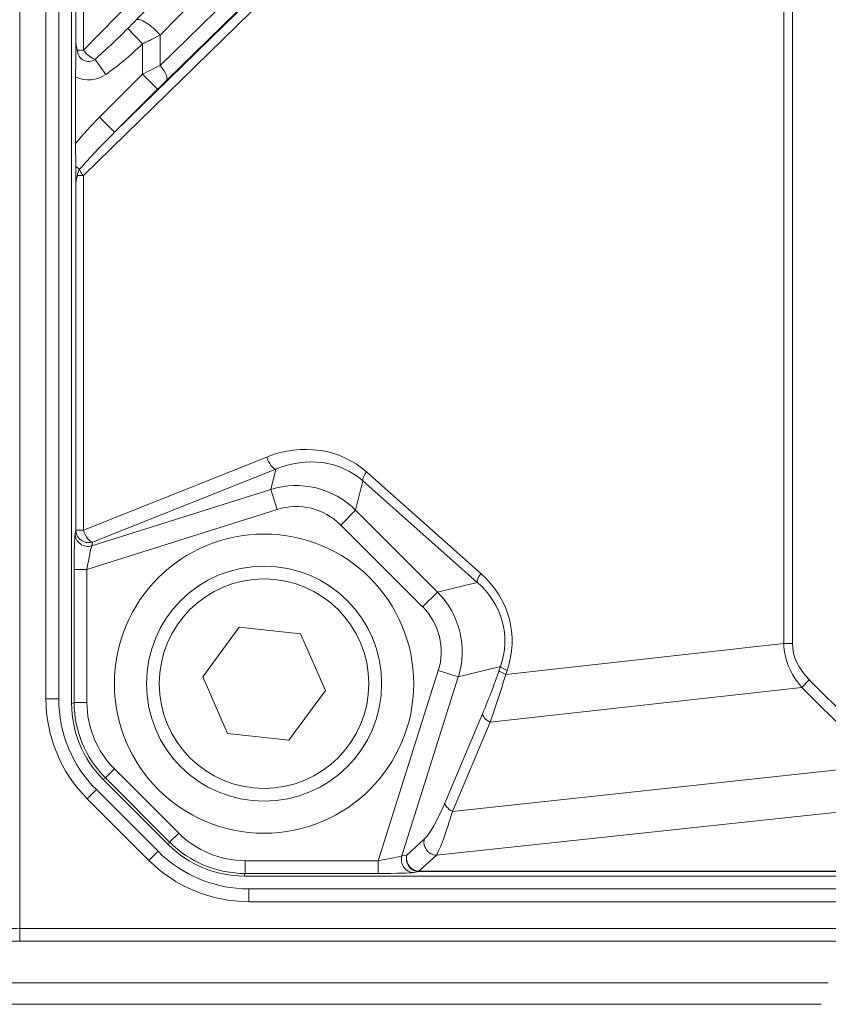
# Model space of a CAD drawing. Header units: millimetres. Extents: x 4 to 836, y 5 to 589.
# Tile 94 of 153: x 647 to 666, y 256 to 279. Entities that reach past the tile are written whole.
import ezdxf

# ---------------------------------------------------------------- set-up
doc = ezdxf.new("R2010")
doc.units = ezdxf.units.MM
doc.layers.add('1', color=7, linetype='Continuous', true_color=0xffffff)
doc.styles.add('ideas_simplex', font='simplex.shx')
doc.dimstyles.get("Standard").update_dxf_attribs({"dimtxt": 0.18, "dimasz": 0.18, "dimexe": 0.18, "dimexo": 0.0625, "dimgap": 0.09, "dimtad": 0, "dimtih": 1, "dimtoh": 1, "dimdec": 4, "dimzin": 0, "dimdsep": 46, "dimtxsty": 'Standard', "dimcen": 0.09, "dimadec": 0, "dimazin": 0, "dimtfac": 1, "dimtdec": 4, "dimtofl": 0, "dimtmove": 0, "dimatfit": 3, "dimfxl": 1, "dimtolj": 1, "dimtzin": 0, "dimarcsym": 0})

# ---------------------------------------------------------------- blocks, each defined once
blk = doc.blocks.new('_U8')
at = {"layer": '1', "color": 152, "lineweight": 13}
for p, q in [((693.603977, 317.597855), (616.177731, 317.597855)), ((666.128055, 256.097779), (616.177731, 256.097779))]:
    blk.add_line(p, q, dxfattribs=at)
at = {"layer": '1', "color": 27, "lineweight": 13}
blk.add_line((618.177731, 317.597855), (618.177731, 256.097779), dxfattribs=at)
at = {"layer": '1', "color": 87, "lineweight": 25}
for p, q in [((616.677731, 293.950317), (611.052731, 293.950317)), ((611.052731, 293.950317), (611.052731, 292.450317)), ((616.677731, 292.450317), (616.677731, 293.950317)), ((611.052731, 281.245317), (611.052731, 279.745317)), ((616.677731, 279.745317), (616.677731, 281.245317)), ((611.052731, 279.745317), (616.677731, 279.745317))]:
    blk.add_line(p, q, dxfattribs=at)
at = {"layer": '1', "color": 27, "lineweight": 18}
for points in [[(618.177731, 317.597855), (618.706712, 314.597857), (617.648751, 314.597853)], [(618.177731, 256.097779), (617.648751, 259.097777), (618.706712, 259.097781)]]:
    blk.add_solid(points, dxfattribs=at)
at = {"layer": '1', "color": 87, "linetype": 'Continuous', "lineweight": 25, "char_height": 3, "attachment_point": 7, "rotation": 90, "line_spacing_factor": 1.204819, "style": 'ideas_simplex'}
for s, insert in [('\\W1.2097;61,5', (609.211731, 281.192817)), ('\\W1.2097;2.42', (616.524231, 281.192817))]:
    blk.add_mtext(s, dxfattribs=dict(at, insert=insert))

msp = doc.modelspace()

# ---------------------------------------------------------------- linework, layer by layer
at = {"layer": '1', "color": 143, "linetype": 'Continuous', "lineweight": 18}
for p, q in [((648.604, 263.133), (648.604, 350.063)), ((648.304, 297.94), (648.304, 263.24)), ((649.609, 276.493), (659.43, 286.095)), ((648.698, 277.787), (648.698, 276.229)), ((652.523, 264.919), (651.669, 263.755)), ((653.958, 264.762), (652.523, 264.919)), ((654.539, 263.44), (653.958, 264.762)), ((651.669, 263.755), (652.25, 262.434)), ((653.685, 262.277), (654.539, 263.44)), ((652.25, 262.434), (653.685, 262.277)), ((650.872, 259.83), (649.336, 261.366)), ((649.183, 261.119), (650.625, 259.677)), ((679.204, 259.098), (652.639, 259.098)), ((652.747, 258.798), (679.204, 258.798))]:
    msp.add_line(p, q, dxfattribs=at)
at = {"layer": '1', "color": 143, "linetype": 'Continuous', "lineweight": 13}
for p, q in [((665.256, 264.538), (665.256, 348.658)), ((665.461, 348.658), (665.461, 264.538)), ((647.393, 297.94), (647.393, 257.874)), ((648.004, 263.24), (648.004, 297.94)), ((648.879, 278.412), (657.321, 287.042)), ((650.115, 279.121), (657.656, 286.829)), ((658.214, 286.475), (650.673, 278.767)), ((650.673, 278.056), (659.264, 286.456)), ((659.412, 286.103), (650.821, 277.703)), ((659.519, 285.883), (648.879, 275.48)), ((648.879, 280.43), (648.879, 278.412)), ((648.702, 278.641), (648.702, 280.201)), ((649.917, 278.92), (650.262, 278.562)), ((650.673, 278.767), (650.673, 278.056)), ((650.262, 277.853), (650.262, 278.562)), ((648.742, 278.412), (648.879, 278.412)), ((649.152, 278.199), (649.403, 277.844)), ((649.256, 276.846), (650.262, 277.853)), ((650.262, 277.853), (650.616, 277.5)), ((650.616, 277.5), (649.609, 276.493)), ((649.256, 276.846), (649.609, 276.493)), ((648.703, 275.69), (648.789, 275.63)), ((648.879, 275.48), (648.742, 275.48)), ((648.879, 275.48), (648.879, 267.19)), ((648.702, 267.19), (648.702, 275.251)), ((648.879, 267.19), (653.166, 268.898)), ((653.378, 268.617), (649.091, 266.908)), ((653.261, 268.141), (653.378, 268.617)), ((655.5, 268.551), (658.175, 266.176)), ((655.414, 268.342), (655.246, 267.655)), ((658.089, 265.967), (655.414, 268.342)), ((649.075, 266.821), (653.261, 268.141)), ((653.261, 268.141), (653.409, 267.672)), ((653.409, 267.672), (648.964, 266.27)), ((655.246, 267.655), (654.898, 267.307)), ((655.246, 267.655), (657.162, 265.74)), ((648.687, 267.103), (648.702, 267.19)), ((648.879, 267.19), (648.702, 267.19)), ((656.813, 265.392), (654.898, 267.307)), ((649.091, 266.908), (649.075, 266.821)), ((648.664, 266.27), (648.964, 266.27)), ((648.664, 263.157), (648.664, 266.27)), ((648.964, 266.27), (648.964, 263.157)), ((657.162, 265.74), (658.089, 265.967)), ((657.162, 265.74), (656.813, 265.392)), ((658.757, 263.813), (665.256, 264.538)), ((665.256, 264.538), (665.461, 264.538)), ((658.63, 263.996), (657.647, 263.755)), ((658.598, 263.902), (658.63, 263.996)), ((655.776, 259.457), (657.178, 263.903)), ((657.647, 263.755), (656.328, 259.569)), ((657.647, 263.755), (657.178, 263.903)), ((658.789, 263.907), (658.757, 263.813)), ((665.678, 263.51), (658.388, 262.697)), ((665.678, 263.51), (665.854, 263.686)), ((667.503, 261.685), (665.678, 263.51)), ((665.854, 263.686), (667.679, 261.861)), ((648.304, 263.24), (648.004, 263.24)), ((648.604, 263.133), (648.664, 263.157)), ((648.664, 263.157), (648.964, 263.157)), ((657.332, 260.806), (658.212, 262.891)), ((658.388, 262.697), (657.508, 260.611)), ((657.508, 260.611), (667.503, 261.685)), ((649.395, 261.391), (649.336, 261.366)), ((649.395, 261.391), (649.607, 261.603)), ((650.897, 259.889), (649.395, 261.391)), ((649.607, 261.603), (651.109, 260.101)), ((649.183, 261.119), (648.971, 260.907)), ((650.413, 259.464), (648.971, 260.907)), ((669.445, 260.906), (657.133, 259.583)), ((650.897, 259.889), (651.109, 260.101)), ((650.872, 259.83), (650.897, 259.889)), ((656.445, 259.59), (656.851, 259.964)), ((650.625, 259.677), (650.413, 259.464)), ((656.328, 259.569), (656.445, 259.59)), ((657.133, 259.583), (656.726, 259.21)), ((652.664, 259.158), (652.664, 259.457)), ((652.664, 259.457), (655.776, 259.457)), ((655.776, 259.158), (655.776, 259.457)), ((652.664, 259.158), (652.639, 259.098)), ((655.776, 259.158), (652.664, 259.158)), ((656.726, 259.202), (656.609, 259.181)), ((656.726, 259.202), (656.726, 259.21)), ((656.726, 259.21), (679.204, 259.21)), ((679.204, 259.202), (656.726, 259.202)), ((652.747, 258.798), (652.747, 258.498)), ((679.204, 258.498), (652.747, 258.498)), ((647.393, 257.874), (647.393, 257.575)), ((647.393, 257.874), (679.203, 257.874)), ((679.203, 257.575), (647.393, 257.575))]:
    msp.add_line(p, q, dxfattribs=at)
at = {"layer": '1', "color": 252, "linetype": 'Continuous', "lineweight": 18}
msp.add_circle((653.104, 263.598), 3.5, dxfattribs=at)
at = {"layer": '1', "color": 143, "linetype": 'Continuous', "lineweight": 18}
msp.add_circle((653.104, 263.598), 2.75, dxfattribs=at)
at = {"layer": '1', "color": 143, "linetype": 'Continuous', "lineweight": 13}
msp.add_circle((653.104, 263.598), 2.45, dxfattribs=at)
for centre, radius, start, end in [((649.002, 278.412), 0.26, 180, 305.2587), ((649.002, 278.412), 0.695, 244.0653, 305.2587), ((649.002, 275.48), 0.26, 144.9631, 180), ((651.304, 263.24), 3.3, 180, 225), ((652.747, 261.798), 3.3, 225, 270)]:
    msp.add_arc(centre, radius, start, end, dxfattribs=at)
at = {"layer": '1', "color": 143, "linetype": 'Continuous', "lineweight": 18}
for centre, start, end in [((651.304, 263.24), 180, 225), ((652.747, 261.798), 225, 270)]:
    msp.add_arc(centre, 3, start, end, dxfattribs=at)
at = {"layer": '1', "color": 143, "linetype": 'Continuous', "lineweight": 13}
for centre, major_axis, ratio, start_param, end_param in [((650.468, 278.767), (0.357, -0.35), 0.300518, 1.272742, 3.096219), ((649.883, 279.312), (-1.756, -1.796), 0.119436, 1.023764, 1.468824), ((649.883, 279.312), (-1.862, -1.903), 0.300518, 1.023764, 1.468824), ((649.002, 278.412), (-0.214, 0.21), 0.300518, 1.272742, 2.594561), ((650.262, 277.828), (-1, -0.5), 0.019752, 4.279173, 4.702508), ((650.468, 278.056), (0.35, -0.358), 0.30665, 0.036674, 1.279498), ((650.616, 277.475), (-0.5, -0.5), 0.024678, 4.264351, 4.687686), ((649.883, 276.342), (-1.865, -1.824), 0.30665, 4.749063, 5.075021), ((649.883, 276.342), (-1.756, -1.717), 0.122174, 4.749063, 5.260672), ((649.002, 275.48), (-0.21, 0.215), 0.30665, 0.548283, 1.279498), ((653.842, 266.719), (-1.738, -1.757), 0.904765, 3.190439, 4.262883), ((653.289, 268.898), (0.111, -0.279), 0.386098, 4.559687, 6.09381), ((653.965, 266.719), (-1.507, -1.57), 0.890587, 3.181973, 4.254417), ((655.623, 268.551), (-0.199, -0.224), 0.319333, 4.988597, 6.098902), ((653.841, 266.211), (-0.48, -1.963), 0.989479, 2.605371, 3.677815), ((653.841, 266.211), (-0.364, -1.488), 0.979386, 2.605371, 3.677815), ((649.002, 267.19), (0.295, -0.053), 0.980772, 3.321388, 5.186303), ((649.002, 267.19), (-0.111, 0.279), 0.386098, 1.418094, 2.952218), ((648.692, 266.279), (0, -0.839), 0.033301, 3.326638, 4.722901), ((648.987, 267.103), (0.295, -0.053), 0.980772, 3.321388, 5.186303), ((648.991, 266.279), (-0.091, -0.553), 0.046674, 3.339732, 4.735995), ((658.298, 266.176), (-0.199, -0.224), 0.319333, 4.988597, 6.098902), ((656.326, 264.514), (-2.556, -0.38), 0.888976, 2.709033, 3.781477), ((656.45, 264.514), (-2.265, -0.344), 0.872083, 2.707771, 3.780215), ((655.717, 264.335), (-1.963, -0.48), 0.989479, 2.605371, 3.677815), ((655.717, 264.335), (-1.488, -0.364), 0.979386, 2.605371, 3.677815), ((671.547, 265.102), (-6.282, -0.701), 0.474581, 6.237631, 6.59893), ((671.547, 265.102), (6.079, 0.678), 0.408696, 3.096038, 3.457337), ((658.912, 263.907), (-0.284, 0.098), 0.145002, 0.176417, 1.171828), ((657.933, 263.704), (-1.054, -2.822), 0.185727, 1.348742, 1.71004), ((658.214, 263.615), (-0.996, -3.124), 0.140007, 1.317446, 1.678745), ((658.88, 263.813), (-0.284, 0.098), 0.145002, 0.176417, 1.171828), ((651.165, 263.159), (-2.311, -0.957), 0.999458, 5.890739, 6.675632), ((651.165, 263.159), (-2.034, -0.843), 0.999286, 5.890739, 6.675632), ((658.494, 262.802), (-0.276, 0.117), 0.469019, 0.197904, 1.382353), ((657.209, 261.169), (-0.467, -1.252), 0.186038, 0.350553, 1.346187), ((657.614, 260.717), (-0.276, 0.117), 0.469019, 0.197904, 1.382353), ((657.491, 261.08), (-0.416, -1.552), 0.089672, 0.292419, 1.288053), ((652.665, 261.659), (-0.843, -2.034), 0.999286, 5.890739, 6.675632), ((652.665, 261.659), (-0.957, -2.311), 0.999458, 5.890739, 6.675632), ((657.133, 259.875), (-0.203, 0.221), 0.942775, 0.547782, 2.368759), ((655.785, 259.485), (-0.553, -0.091), 0.046674, 1.54719, 2.943454), ((656.609, 259.48), (-0.053, 0.295), 0.980772, 1.096882, 2.961797), ((656.726, 259.501), (0.053, -0.295), 0.980772, 4.238475, 6.10339), ((656.726, 259.501), (-0.203, 0.221), 0.942775, 0.547782, 2.368759), ((655.785, 259.186), (-0.839, 0), 0.033301, 1.560284, 2.956548), ((647.393, 257.818), (-1, 0), 0.056911, 4.712389, 5.274569), ((647.393, 257.519), (-0.7, 0), 0.081301, 4.712389, 5.274569)]:
    msp.add_ellipse(centre, major_axis=major_axis, ratio=ratio, start_param=start_param, end_param=end_param, dxfattribs=at)
at = {"layer": '1', "color": 143, "linetype": 'Continuous', "lineweight": 18}
for centre, major_axis in [((651.106, 263.134), (-2.311, -0.957)), ((652.64, 261.599), (-0.957, -2.311))]:
    msp.add_ellipse(centre, major_axis=major_axis, ratio=0.999286, start_param=5.890739, end_param=6.675632, dxfattribs=at)
for points, knots in [([(650.115, 279.121), (650.083, 279.088), (650.05, 279.055), (649.984, 278.988), (649.951, 278.954), (649.917, 278.92)], [0, 0, 0, 0, 0.5, 0.5, 1, 1, 1, 1]), ([(648.698, 277.787), (648.698, 277.863), (648.699, 277.937), (648.7, 278.046), (648.701, 278.081), (648.702, 278.15), (648.702, 278.184), (648.703, 278.234), (648.703, 278.251), (648.704, 278.285), (648.704, 278.303), (648.705, 278.338), (648.705, 278.356), (648.705, 278.384), (648.705, 278.394), (648.705, 278.413), (648.705, 278.422), (648.705, 278.441), (648.705, 278.45), (648.705, 278.469), (648.705, 278.478), (648.705, 278.505), (648.704, 278.522), (648.704, 278.557), (648.703, 278.574), (648.703, 278.607), (648.703, 278.624), (648.702, 278.641)], [0, 0, 0, 0, 0.25, 0.25, 0.375, 0.375, 0.5, 0.5, 0.5625, 0.5625, 0.625, 0.625, 0.6875, 0.6875, 0.71875, 0.71875, 0.75, 0.75, 0.78125, 0.78125, 0.8125, 0.8125, 0.875, 0.875, 0.9375, 0.9375, 1, 1, 1, 1]), ([(648.702, 278.641), (648.703, 278.6), (648.706, 278.561), (648.715, 278.503), (648.719, 278.485), (648.726, 278.457), (648.73, 278.443), (648.735, 278.43), (648.738, 278.42), (648.74, 278.416), (648.742, 278.412)], [0, 0, 0, 0, 0.5, 0.5, 0.75, 0.75, 0.875, 0.9375, 0.9375, 1, 1, 1, 1]), ([(648.703, 275.69), (648.702, 275.732), (648.701, 275.775), (648.7, 275.862), (648.7, 275.907), (648.699, 275.975), (648.699, 275.998), (648.699, 276.044), (648.699, 276.067), (648.698, 276.136), (648.698, 276.183), (648.698, 276.229)], [0, 0, 0, 0, 0.25, 0.25, 0.5, 0.5, 0.625, 0.625, 0.75, 0.75, 1, 1, 1, 1]), ([(648.702, 275.251), (648.703, 275.269), (648.703, 275.286), (648.703, 275.321), (648.704, 275.338), (648.704, 275.374), (648.705, 275.392), (648.705, 275.42), (648.705, 275.429), (648.705, 275.449), (648.705, 275.459), (648.705, 275.488), (648.705, 275.508), (648.705, 275.537), (648.705, 275.546), (648.705, 275.565), (648.704, 275.575), (648.704, 275.602), (648.704, 275.62), (648.703, 275.655), (648.703, 275.673), (648.703, 275.69)], [0, 0, 0, 0, 0.125, 0.125, 0.25, 0.25, 0.375, 0.375, 0.4375, 0.4375, 0.5, 0.5, 0.625, 0.625, 0.6875, 0.6875, 0.75, 0.75, 0.875, 0.875, 1, 1, 1, 1]), ([(648.742, 275.48), (648.74, 275.476), (648.738, 275.471), (648.735, 275.462), (648.73, 275.449), (648.726, 275.435), (648.719, 275.407), (648.715, 275.388), (648.706, 275.331), (648.703, 275.292), (648.702, 275.251)], [0, 0, 0, 0, 0.0625, 0.0625, 0.125, 0.25, 0.25, 0.5, 0.5, 1, 1, 1, 1])]:
    msp.add_open_spline(points, degree=3, knots=knots, dxfattribs=at)
at = {"layer": '1', "color": 143, "linetype": 'Continuous', "lineweight": 13}
msp.add_open_spline([(650.673, 278.767), (650.608, 278.734), (650.541, 278.699), (650.454, 278.656), (650.437, 278.647), (650.402, 278.63), (650.384, 278.621), (650.332, 278.596), (650.297, 278.579), (650.262, 278.562)], degree=3, knots=[0, 0, 0, 0, 0.5, 0.5, 0.625, 0.625, 0.75, 0.75, 1, 1, 1, 1], dxfattribs=at)
at = {"layer": '1', "color": 143, "linetype": 'Continuous', "lineweight": 18}
msp.add_open_spline([(666.298, 256.598), (636.167, 256.598)], degree=1, dxfattribs=at)

# ---------------------------------------------------------------- dimensions: what is measured, and where the dimension line sits
at = {"layer": '1', "color": 87, "linetype": 'Continuous', "lineweight": 25}
dim = msp.add_linear_dim(base=(618.178, 317.598), p1=(671.272, 256.098), p2=(696.104, 317.598), angle=270, text='<>\\P[\\C87;\\H3.00;\\Fsimplex.shx;2.42\\Fsimplex.shx;\\H3.00;\\C87; ]', dimstyle='Standard', override={"dimtxt": 3, "dimasz": 3, "dimexe": 2, "dimexo": 2.5, "dimgap": 1.5, "dimtad": 1, "dimtih": 0, "dimtoh": 0, "dimdec": 2, "dimlfac": 1, "dimzin": 8, "dimdsep": 44, "dimlunit": 2, "dimtxsty": 'ideas_simplex', "dimsah": 1, "dimse1": 0, "dimse2": 0, "dimsd1": 0, "dimsd2": 0, "dimclrd": 27, "dimclre": 152, "dimclrt": 87, "dimtol": 0, "dimtm": -0.1, "dimtfac": 0.5, "dimtdec": 2, "dimtofl": 1, "dimtmove": 0, "dimtzin": 8, "dimlwd": 13, "dimlwe": 13}, dxfattribs=at)
dim.commit()
dim.dimension.update_dxf_attribs({"geometry": '_U8', "text_midpoint": (618.178, 286.848), "dimtype": 160})

doc.saveas('drawing.dxf')
